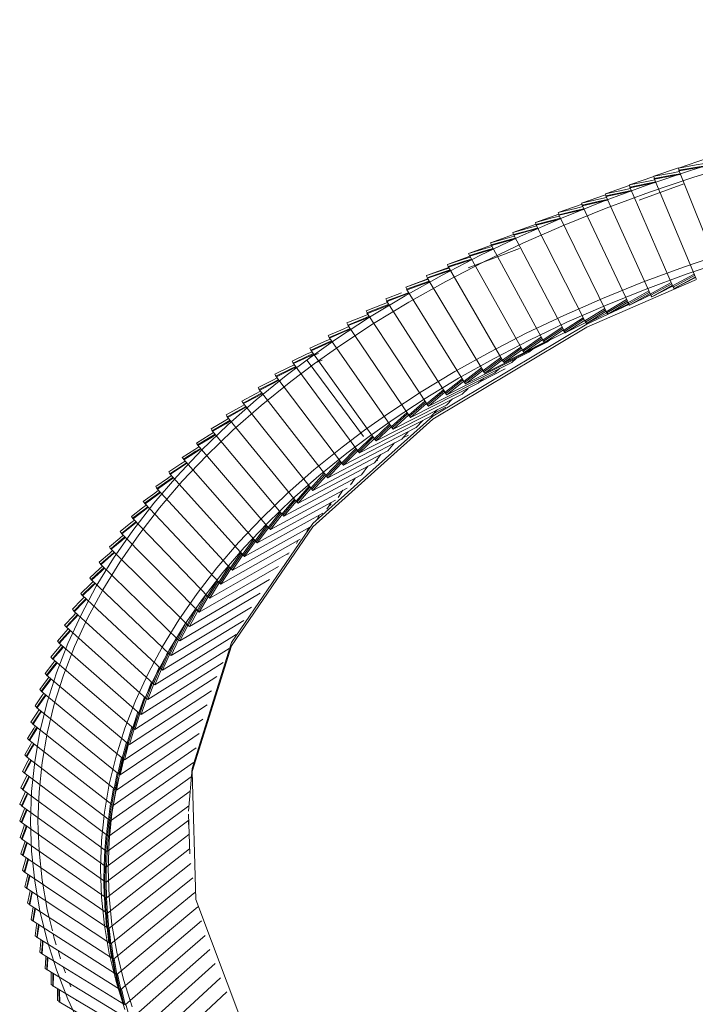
# Model space of a CAD drawing. Header units: millimetres. Extents: x 6154 to 9370, y -3062 to 6985.
# Tile 2 of 22: x 7150 to 7334, y -2905 to -2638. Entities that reach past the tile are written whole.
import ezdxf

# ---------------------------------------------------------------- set-up
doc = ezdxf.new("R2010")
doc.units = ezdxf.units.MM
doc.layers.add('E-LITE-EQPM', color=7, linetype='Continuous', lineweight=20)

# ---------------------------------------------------------------- blocks, each defined once
blk = doc.blocks.new('20116 - 20116 SAIGON IN Ivory white pendant lamp ø700-517438-00 Isometrico PDF')
at = {"layer": 'E-LITE-EQPM', "color": 251, "lineweight": 9, "true_color": 0x636466}
for p, q in [((2224.05, -2678.13), (2340.92, -2637.83)), ((2210.7, -2682.73), (2217.36, -2680.44)), ((2217.34, -2680.39), (2224.05, -2678.08)), ((2235.09, -2706.15), (2224.16, -2678.72)), ((2204.18, -2685.14), (2210.64, -2682.91)), ((2225.47, -2682.41), (2213.39, -2686.91)), ((2228.83, -2708.27), (2217.47, -2680.98)), ((2197.73, -2687.65), (2204.26, -2685.39)), ((2216.54, -2712.72), (2204.33, -2685.73)), ((2222.63, -2710.46), (2210.84, -2683.32)), ((2191.4, -2690.23), (2197.85, -2687.98)), ((2210.52, -2715.07), (2197.88, -2688.24)), ((2185.16, -2692.89), (2191.53, -2690.66)), ((2204.61, -2717.48), (2191.57, -2690.81)), ((2179, -2695.64), (2185.34, -2693.4)), ((2198.78, -2719.97), (2185.33, -2693.47)), ((2172.98, -2698.45), (2179.22, -2696.23)), ((2193.04, -2722.54), (2179.19, -2696.22)), ((2167.04, -2701.35), (2173.23, -2699.13)), ((2187.42, -2725.18), (2173.18, -2699.03)), ((2180.83, -2699.98), (2166.9, -2705.24)), ((2161.25, -2704.32), (2167.34, -2702.1)), ((2181.87, -2727.89), (2167.24, -2701.93)), ((2155.55, -2707.36), (2161.6, -2705.14)), ((2176.46, -2730.66), (2161.45, -2704.89)), ((2228.31, -2707.01), (2222.44, -2710.14)), ((2149.95, -2710.48), (2155.96, -2708.25)), ((2171.14, -2733.51), (2155.76, -2707.93)), ((2222.09, -2709.22), (2216.35, -2712.41)), ((2216.54, -2712.72), (2222.24, -2709.56)), ((2222.63, -2710.46), (2228.45, -2707.35)), ((2222.85, -2710.83), (2228.62, -2707.75)), ((2228.65, -2707.84), (2222.85, -2710.83)), ((2144.5, -2713.66), (2148.75, -2712.08)), ((2165.92, -2736.43), (2150.18, -2711.05)), ((2215.99, -2711.49), (2210.32, -2714.76)), ((2210.52, -2715.07), (2216.14, -2711.83)), ((2210.75, -2715.43), (2216.32, -2712.23)), ((2216.35, -2712.41), (2216.77, -2713.09)), ((2216.77, -2713.09), (2222.41, -2709.96)), ((2222.44, -2710.19), (2216.77, -2713.09)), ((2222.4, -2710.16), (2221.73, -2710.43)), ((2222.44, -2710.14), (2222.85, -2710.83)), ((2160.83, -2739.4), (2144.74, -2714.22)), ((2145.02, -2713.46), (2145.02, -2713.46)), ((2209.95, -2713.86), (2204.41, -2717.17)), ((2204.61, -2717.48), (2210.11, -2714.2)), ((2204.85, -2717.84), (2210.29, -2714.59)), ((2210.48, -2715.01), (2204.85, -2717.84)), ((2210.32, -2714.76), (2210.75, -2715.43)), ((2216.44, -2712.55), (2210.75, -2715.43)), ((2216.46, -2712.61), (2215.39, -2713.07)), ((2155.84, -2742.45), (2139.39, -2717.48)), ((2204.03, -2716.29), (2198.57, -2719.67)), ((2198.78, -2719.97), (2204.19, -2716.62)), ((2199.03, -2720.33), (2204.38, -2717.02)), ((2204.64, -2717.52), (2199.03, -2720.33)), ((2204.41, -2717.17), (2204.85, -2717.84)), ((2198.19, -2718.8), (2192.82, -2722.24)), ((2193.04, -2722.54), (2198.35, -2719.13)), ((2193.29, -2722.9), (2198.55, -2719.52)), ((2198.88, -2720.11), (2193.29, -2722.9)), ((2198.57, -2719.67), (2199.03, -2720.33)), ((2150.98, -2745.55), (2134.2, -2720.79)), ((2193.15, -2722.86), (2176.73, -2731.01)), ((2192.43, -2721.39), (2187.2, -2724.88)), ((2187.42, -2725.18), (2192.6, -2721.72)), ((2187.67, -2725.53), (2192.81, -2722.11)), ((2193.2, -2722.78), (2187.67, -2725.53)), ((2192.82, -2722.24), (2193.29, -2722.9)), ((2146.24, -2748.72), (2129.12, -2724.17)), ((2188.24, -2725.49), (2171.41, -2733.85)), ((2186.8, -2724.04), (2181.65, -2727.6)), ((2181.87, -2727.89), (2186.97, -2724.36)), ((2182.13, -2728.24), (2187.18, -2724.75)), ((2187.67, -2725.49), (2182.13, -2728.24)), ((2187.2, -2724.88), (2187.67, -2725.53)), ((2188.97, -2724.93), (2188.24, -2725.49)), ((2126.24, -2728.51), (2123.89, -2729.46)), ((2141.6, -2751.95), (2124.16, -2727.62)), ((2183.43, -2728.19), (2166.2, -2736.77)), ((2181.24, -2726.78), (2176.24, -2730.37)), ((2176.46, -2730.66), (2181.42, -2727.1)), ((2176.73, -2731.01), (2181.64, -2727.48)), ((2181.65, -2727.6), (2182.13, -2728.24)), ((2184.44, -2727.38), (2183.43, -2728.19)), ((2137.11, -2755.23), (2119.36, -2731.12)), ((2123.2, -2730.4), (2138.49, -2751.09)), ((2125.57, -2731.01), (2127.19, -2730.36)), ((2178.74, -2730.94), (2161.12, -2739.74)), ((2175.82, -2729.57), (2170.91, -2733.22)), ((2171.14, -2733.51), (2176.01, -2729.88)), ((2171.41, -2733.85), (2176.23, -2730.27)), ((2176.24, -2730.37), (2176.73, -2731.01)), ((2179.96, -2729.92), (2178.74, -2730.94)), ((2174.13, -2733.76), (2156.12, -2742.79)), ((2170.49, -2732.43), (2165.69, -2736.14)), ((2165.92, -2736.43), (2170.68, -2732.75)), ((2166.2, -2736.77), (2170.91, -2733.13)), ((2170.08, -2736.23), (2176.92, -2732.7)), ((2170.91, -2733.22), (2171.41, -2733.85)), ((2175.52, -2732.54), (2174.13, -2733.76)), ((2132.73, -2758.58), (2114.67, -2734.7)), ((2165.26, -2735.37), (2160.6, -2739.12)), ((2160.83, -2739.4), (2165.46, -2735.69)), ((2161.12, -2739.74), (2165.69, -2736.06)), ((2165.69, -2736.14), (2166.2, -2736.77)), ((2171.17, -2735.24), (2169.65, -2736.62)), ((2128.49, -2761.97), (2110.13, -2738.32)), ((2169.65, -2736.62), (2151.28, -2745.88)), ((2160.17, -2738.36), (2155.6, -2742.17)), ((2155.84, -2742.45), (2160.37, -2738.67)), ((2156.12, -2742.79), (2160.6, -2739.05)), ((2160.6, -2739.12), (2161.12, -2739.74)), ((2166.89, -2738.01), (2165.27, -2739.55)), ((2165.27, -2739.55), (2146.53, -2749.04)), ((2155.17, -2741.44), (2150.75, -2745.27)), ((2150.98, -2745.55), (2155.37, -2741.75)), ((2162.69, -2740.86), (2161, -2742.54)), ((2124.38, -2765.41), (2105.73, -2742)), ((2161, -2742.54), (2141.9, -2752.28)), ((2150.31, -2744.55), (2146, -2748.44)), ((2151.28, -2745.88), (2155.62, -2742.12)), ((2155.6, -2742.17), (2156.12, -2742.79)), ((2158.59, -2743.77), (2156.86, -2745.57)), ((2157.59, -2744.8), (2160.86, -2743.08)), ((2120.38, -2768.92), (2101.45, -2745.75)), ((2156.86, -2745.57), (2137.42, -2755.55)), ((2146.24, -2748.72), (2150.51, -2744.86)), ((2146.53, -2749.04), (2150.76, -2745.23)), ((2150.75, -2745.27), (2151.28, -2745.88)), ((2151.02, -2745.54), (2150.98, -2745.55)), ((2154.59, -2746.73), (2152.81, -2748.66)), ((2116.54, -2772.46), (2097.34, -2749.53)), ((2152.81, -2748.66), (2133.04, -2758.89)), ((2145.56, -2747.74), (2141.36, -2751.68)), ((2141.6, -2751.95), (2145.77, -2748.04)), ((2141.9, -2752.28), (2146.02, -2748.41)), ((2146, -2748.44), (2146.53, -2749.04)), ((2150.61, -2749.85), (2148.91, -2751.79)), ((2148.91, -2751.79), (2128.8, -2762.28)), ((2140.92, -2751), (2136.87, -2754.96)), ((2137.11, -2755.23), (2141.13, -2751.3)), ((2137.42, -2755.55), (2141.36, -2751.69)), ((2141.36, -2751.68), (2141.9, -2752.28)), ((2149.19, -2751.47), (2150.68, -2750.67)), ((2112.82, -2776.07), (2093.36, -2753.38)), ((2145.11, -2754.98), (2124.69, -2765.72)), ((2136.42, -2754.29), (2132.48, -2758.31)), ((2132.73, -2758.58), (2136.64, -2754.59)), ((2133.04, -2758.89), (2136.9, -2754.96)), ((2136.87, -2754.96), (2137.42, -2755.55)), ((2146.89, -2752.84), (2145.11, -2754.98)), ((2109.26, -2779.7), (2089.54, -2757.27)), ((2132.04, -2757.67), (2128.24, -2761.7)), ((2128.49, -2761.97), (2132.26, -2757.96)), ((2143.2, -2755.98), (2141.43, -2758.22)), ((2141.73, -2757.84), (2142.4, -2757.48)), ((2141.43, -2758.22), (2120.7, -2769.22)), ((2128.8, -2762.28), (2132.53, -2758.32)), ((2132.48, -2758.31), (2133.04, -2758.89)), ((2139.63, -2759.17), (2137.89, -2761.49)), ((2105.82, -2783.39), (2085.86, -2761.21)), ((2137.89, -2761.49), (2116.86, -2772.76)), ((2127.8, -2761.07), (2124.12, -2765.15)), ((2124.38, -2765.41), (2128.03, -2761.36)), ((2124.69, -2765.72), (2128.28, -2761.74)), ((2128.24, -2761.7), (2128.8, -2762.28)), ((2136.18, -2762.41), (2134.91, -2764.2)), ((2102.52, -2787.13), (2082.33, -2765.2)), ((2134, -2765.07), (2113.15, -2776.36)), ((2123.68, -2764.54), (2120.13, -2768.67)), ((2120.38, -2768.92), (2123.91, -2764.83)), ((2120.7, -2769.22), (2124.17, -2765.2)), ((2124.12, -2765.15), (2124.69, -2765.72)), ((2132.85, -2765.7), (2131.54, -2767.64)), ((2135.09, -2763.95), (2135.35, -2763.8)), ((2130.84, -2768.37), (2109.58, -2779.99)), ((2119.69, -2768.08), (2116.28, -2772.21)), ((2116.54, -2772.46), (2119.93, -2768.36)), ((2120.13, -2768.67), (2120.7, -2769.22)), ((2099.38, -2790.9), (2078.96, -2769.22)), ((2116.86, -2772.76), (2120.19, -2768.73)), ((2129.64, -2769.02), (2128.52, -2770.78)), ((2129.09, -2769.89), (2129.72, -2769.53)), ((2096.36, -2794.72), (2075.73, -2773.3)), ((2127.44, -2771.91), (2106.15, -2783.68)), ((2115.85, -2771.64), (2112.56, -2775.82)), ((2112.82, -2776.07), (2116.09, -2771.92)), ((2113.15, -2776.36), (2116.36, -2772.28)), ((2116.28, -2772.21), (2116.86, -2772.76)), ((2126.54, -2772.4), (2125.86, -2773.55)), ((2124.02, -2775.58), (2102.85, -2787.41)), ((2112.14, -2775.27), (2108.99, -2779.46)), ((2109.26, -2779.7), (2112.38, -2775.55)), ((2109.58, -2779.99), (2112.65, -2775.91)), ((2112.56, -2775.82), (2113.15, -2776.36)), ((2123.58, -2775.82), (2123.03, -2776.8)), ((2093.51, -2798.55), (2072.68, -2777.4)), ((2121.24, -2779), (2099.71, -2791.17)), ((2108.57, -2778.93), (2105.56, -2783.15)), ((2105.82, -2783.39), (2108.82, -2779.2)), ((2120.75, -2779.27), (2120.27, -2780.17)), ((2090.8, -2802.44), (2069.77, -2781.55)), ((2106.15, -2783.68), (2109.02, -2779.66)), ((2109.02, -2779.44), (2108.99, -2779.46)), ((2108.99, -2779.46), (2109.58, -2779.99)), ((2118.25, -2782.65), (2096.7, -2794.99)), ((2105.14, -2782.64), (2102.25, -2786.89)), ((2102.52, -2787.13), (2105.39, -2782.91)), ((2102.85, -2787.41), (2105.68, -2783.26)), ((2105.56, -2783.15), (2106.15, -2783.68)), ((2118.02, -2782.81), (2117.88, -2783.1)), ((2067.02, -2785.75), (2067.01, -2785.75)), ((2088.22, -2806.37), (2067.01, -2785.75)), ((2115.38, -2786.35), (2093.85, -2798.82)), ((2101.85, -2786.41), (2099.11, -2790.66)), ((2099.38, -2790.9), (2102.1, -2786.67)), ((2099.71, -2791.17), (2102.39, -2787.01)), ((2102.25, -2786.89), (2102.85, -2787.41)), ((2085.81, -2810.3), (2064.43, -2789.96)), ((2112.95, -2789.9), (2091.14, -2802.7)), ((2098.71, -2790.19), (2096.09, -2794.48)), ((2096.36, -2794.72), (2098.96, -2790.45)), ((2096.7, -2794.99), (2099.26, -2790.79)), ((2099.11, -2790.66), (2099.71, -2791.17)), ((2083.55, -2814.29), (2062, -2794.22)), ((2110.38, -2793.66), (2088.57, -2806.62)), ((2095.71, -2794.04), (2093.24, -2798.32)), ((2093.51, -2798.55), (2095.96, -2794.3)), ((2093.85, -2798.82), (2096.27, -2794.63)), ((2096.09, -2794.48), (2096.7, -2794.99)), ((2108, -2797.41), (2086.16, -2810.56)), ((2092.86, -2797.9), (2090.52, -2802.21)), ((2081.44, -2818.29), (2059.74, -2798.49)), ((2090.8, -2802.44), (2093.12, -2798.16)), ((2091.14, -2802.7), (2093.43, -2798.48)), ((2093.24, -2798.32), (2093.85, -2798.82)), ((2079.48, -2822.32), (2057.64, -2802.8)), ((2105.97, -2801.07), (2083.89, -2814.54)), ((2090.16, -2801.81), (2087.95, -2806.14)), ((2088.22, -2806.37), (2090.42, -2802.06)), ((2088.57, -2806.62), (2090.73, -2802.38)), ((2090.52, -2802.21), (2091.14, -2802.7)), ((2103.85, -2804.89), (2081.78, -2818.54)), ((2087.6, -2805.76), (2085.54, -2810.08)), ((2085.81, -2810.3), (2087.86, -2806.01)), ((2087.95, -2806.14), (2088.57, -2806.62)), ((2077.67, -2826.39), (2055.7, -2807.14)), ((2101.93, -2808.7), (2079.83, -2822.56)), ((2086.16, -2810.56), (2088.18, -2806.32)), ((2076.02, -2830.45), (2053.93, -2811.49)), ((2085.21, -2809.72), (2083.27, -2814.08)), ((2083.55, -2814.29), (2085.46, -2809.97)), ((2083.89, -2814.54), (2085.77, -2810.3)), ((2085.54, -2810.08), (2086.16, -2810.56)), ((2100.31, -2812.44), (2078.02, -2826.62)), ((2082.95, -2813.74), (2081.16, -2818.08)), ((2081.44, -2818.29), (2083.21, -2813.98)), ((2083.27, -2814.08), (2083.89, -2814.54)), ((2074.53, -2834.56), (2052.33, -2815.88)), ((2098.64, -2816.32), (2076.37, -2830.69)), ((2081.78, -2818.54), (2083.53, -2814.29)), ((2080.86, -2817.76), (2079.2, -2822.11)), ((2079.48, -2822.32), (2081.12, -2818)), ((2079.83, -2822.56), (2081.45, -2818.29)), ((2081.16, -2818.08), (2081.78, -2818.54)), ((2073.19, -2838.67), (2050.89, -2820.27)), ((2097.19, -2820.18), (2074.88, -2834.79)), ((2078.92, -2821.82), (2077.39, -2826.18)), ((2077.67, -2826.39), (2079.17, -2822.09)), ((2079.23, -2822.09), (2079.2, -2822.11)), ((2079.2, -2822.11), (2079.83, -2822.56)), ((2072.01, -2842.8), (2049.62, -2824.68)), ((2096, -2823.97), (2073.54, -2838.89)), ((2078.02, -2826.62), (2079.51, -2822.34)), ((2077.13, -2825.91), (2075.75, -2830.25)), ((2076.02, -2830.45), (2077.39, -2826.14)), ((2076.37, -2830.69), (2077.73, -2826.42)), ((2077.39, -2826.18), (2078.02, -2826.62)), ((2070.98, -2846.96), (2048.52, -2829.12)), ((2094.76, -2827.91), (2072.36, -2843.02)), ((2075.5, -2830), (2074.25, -2834.36)), ((2093.78, -2831.8), (2071.33, -2847.17)), ((2074.53, -2834.56), (2075.76, -2830.25)), ((2074.88, -2834.79), (2076.11, -2830.5)), ((2075.75, -2830.25), (2076.37, -2830.69)), ((2070.12, -2851.1), (2047.59, -2833.56)), ((2074.02, -2834.14), (2072.92, -2838.47)), ((2073.19, -2838.67), (2074.29, -2834.37)), ((2073.54, -2838.89), (2074.63, -2834.63)), ((2074.25, -2834.36), (2074.88, -2834.79)), ((2069.41, -2855.28), (2046.82, -2838.02)), ((2092.96, -2835.67), (2070.47, -2851.32)), ((2092.23, -2839.61), (2069.76, -2855.49)), ((2072.71, -2838.27), (2071.73, -2842.61)), ((2072.01, -2842.8), (2072.97, -2838.51)), ((2072.36, -2843.02), (2073.32, -2838.75)), ((2072.92, -2838.47), (2073.54, -2838.89)), ((2046.25, -2842.46), (2046.23, -2842.47)), ((2068.87, -2859.45), (2046.23, -2842.47)), ((2091.65, -2843.55), (2069.22, -2859.65)), ((2071.55, -2842.46), (2070.71, -2846.77)), ((2070.98, -2846.96), (2071.82, -2842.66)), ((2071.33, -2847.17), (2072.17, -2842.89)), ((2071.73, -2842.61), (2072.36, -2843.02)), ((2068.48, -2863.63), (2045.81, -2846.94)), ((2091.32, -2847.42), (2068.83, -2863.83)), ((2070.55, -2846.61), (2069.85, -2850.92)), ((2070.12, -2851.1), (2070.82, -2846.84)), ((2070.47, -2851.32), (2071.17, -2847.07)), ((2070.71, -2846.77), (2071.33, -2847.17)), ((2068.25, -2867.83), (2045.56, -2851.43)), ((2091.02, -2851.39), (2068.6, -2868.02)), ((2069.72, -2850.79), (2069.14, -2855.1)), ((2069.41, -2855.28), (2069.98, -2851.01)), ((2069.76, -2855.49), (2070.33, -2851.23)), ((2069.85, -2850.92), (2070.47, -2851.32)), ((2090.91, -2853.72), (2091.28, -2864.47)), ((2068.18, -2872), (2045.48, -2855.89)), ((2090.98, -2855.27), (2068.53, -2872.19)), ((2069.04, -2854.99), (2068.59, -2859.27)), ((2068.87, -2859.45), (2069.31, -2855.21)), ((2069.14, -2855.1), (2069.76, -2855.49)), ((2069.22, -2859.65), (2069.65, -2855.42)), ((2090.9, -2855.63), (2090.9, -2856.48)), ((2068.52, -2859.19), (2068.21, -2863.46)), ((2068.48, -2863.63), (2068.79, -2859.44)), ((2068.59, -2859.27), (2069.22, -2859.65)), ((2091.02, -2859.21), (2068.62, -2876.38)), ((2068.83, -2863.83), (2069.14, -2859.6)), ((2068.89, -2859.44), (2068.87, -2859.45)), ((2068.27, -2876.2), (2045.57, -2860.38)), ((2068.52, -2880.37), (2045.83, -2864.84)), ((2068.16, -2863.4), (2067.98, -2867.65)), ((2068.21, -2863.46), (2068.83, -2863.83)), ((2068.25, -2867.83), (2068.43, -2863.63)), ((2068.6, -2868.02), (2068.78, -2863.83)), ((2091.21, -2863.14), (2068.86, -2880.56)), ((2067.97, -2867.62), (2067.91, -2871.84)), ((2067.98, -2867.65), (2068.6, -2868.02)), ((2091.53, -2867.09), (2069.27, -2884.73)), ((2068.93, -2884.56), (2046.26, -2869.31)), ((2068.18, -2872), (2068.24, -2867.83)), ((2068.53, -2872.19), (2068.58, -2868.02)), ((2067.91, -2871.84), (2068.53, -2872.19)), ((2067.93, -2871.84), (2068, -2876.04)), ((2068.27, -2876.2), (2068.2, -2872)), ((2068.62, -2876.38), (2068.54, -2872.19)), ((2092.09, -2870.97), (2069.84, -2888.91)), ((2069.5, -2888.74), (2046.86, -2873.78)), ((2092.66, -2874.93), (2070.56, -2893.06)), ((2070.22, -2892.9), (2047.63, -2878.23)), ((2068, -2876.04), (2068.62, -2876.38)), ((2068.06, -2876.07), (2068.25, -2880.21)), ((2068.52, -2880.37), (2068.32, -2876.22)), ((2068.86, -2880.56), (2068.67, -2876.41)), ((2068.25, -2880.21), (2068.86, -2880.56)), ((2068.34, -2880.27), (2068.66, -2884.4)), ((2068.93, -2884.56), (2068.61, -2880.41)), ((2069.27, -2884.73), (2068.94, -2880.49)), ((2093.44, -2878.85), (2071.45, -2897.23)), ((2071.11, -2897.06), (2048.57, -2882.68)), ((2053.04, -2881.74), (2053.92, -2885.34)), ((2094.44, -2882.69), (2072.49, -2901.36)), ((2068.66, -2884.4), (2069.27, -2884.73)), ((2068.79, -2884.47), (2069.23, -2888.59)), ((2069.5, -2888.74), (2069.06, -2884.61)), ((2069.84, -2888.91), (2069.38, -2884.64)), ((2072.15, -2901.2), (2049.67, -2887.1)), ((2069.23, -2888.59), (2069.84, -2888.91)), ((2069.4, -2888.68), (2069.96, -2892.75)), ((2070.22, -2892.9), (2069.66, -2888.82)), ((2070.56, -2893.06), (2069.98, -2888.8)), ((2095.45, -2886.63), (2073.69, -2905.48)), ((2073.35, -2905.33), (2050.95, -2891.51)), ((2055.46, -2890.73), (2056.17, -2892.98)), ((2096.7, -2890.49), (2075.04, -2909.6)), ((2069.96, -2892.75), (2070.56, -2893.06)), ((2070.17, -2892.9), (2070.85, -2896.92)), ((2071.11, -2897.06), (2070.43, -2892.99)), ((2071.45, -2897.23), (2070.73, -2892.93)), ((2098.13, -2894.29), (2076.55, -2913.68)), ((2074.72, -2909.45), (2052.4, -2895.92)), ((2070.85, -2896.92), (2071.45, -2897.23)), ((2071.1, -2897.06), (2071.89, -2901.05)), ((2072.49, -2901.36), (2071.64, -2897.07)), ((2058.6, -2899.68), (2058.93, -2900.55)), ((2072.15, -2901.2), (2071.36, -2897.18)), ((2099.59, -2898.19), (2078.22, -2917.76)), ((2076.23, -2913.54), (2054, -2900.29)), ((2071.89, -2901.05), (2072.49, -2901.36)), ((2072.18, -2901.2), (2073.1, -2905.19)), ((2073.35, -2905.33), (2072.44, -2901.36)), ((2073.69, -2905.48), (2072.7, -2901.17)), ((2101.29, -2901.97), (2080.04, -2921.8)), ((2077.9, -2917.62), (2055.79, -2904.66)), ((2060.38, -2904.09), (2060.51, -2904.38)), ((2073.1, -2905.19), (2073.69, -2905.48)), ((2075.04, -2909.6), (2073.92, -2905.28))]:
    blk.add_line(p, q, dxfattribs=at)
for points in [[(2401.79, -2653.15, 0), (2387.81, -2653.22, 0), (2373.84, -2653.62, 0), (2359.91, -2654.34, 0), (2346.05, -2655.38, 0), (2332.26, -2656.74, 0), (2318.59, -2658.41, 0), (2305.03, -2660.4, 0), (2291.63, -2662.71, 0), (2278.4, -2665.32, 0), (2265.35, -2668.23, 0), (2252.52, -2671.44, 0), (2239.92, -2674.95, 0), (2227.57, -2678.75, 0), (2215.5, -2682.82, 0), (2203.71, -2687.18, 0), (2192.24, -2691.8, 0), (2181.09, -2696.68, 0), (2170.29, -2701.82, 0), (2159.85, -2707.21, 0), (2149.79, -2712.83, 0), (2140.13, -2718.68, 0), (2130.88, -2724.75, 0), (2123.89, -2729.68, 0)], [(2401.77, -2655.15, 0), (2387.84, -2655.22, 0), (2373.92, -2655.62, 0), (2360.04, -2656.33, 0), (2346.22, -2657.37, 0), (2332.48, -2658.72, 0), (2318.85, -2660.39, 0), (2305.35, -2662.38, 0), (2291.99, -2664.67, 0), (2278.81, -2667.27, 0), (2265.81, -2670.18, 0), (2253.03, -2673.38, 0), (2240.48, -2676.87, 0), (2228.19, -2680.65, 0), (2216.17, -2684.71, 0), (2204.43, -2689.04, 0), (2193.01, -2693.64, 0), (2181.92, -2698.5, 0), (2171.18, -2703.61, 0), (2160.8, -2708.97, 0), (2150.8, -2714.56, 0), (2141.2, -2720.37, 0), (2132.01, -2726.4, 0), (2125.07, -2731.3, 0)], [(2401.58, -2676.99, 0), (2388.36, -2677.06, 0), (2375.15, -2677.44, 0), (2361.98, -2678.12, 0), (2348.87, -2679.1, 0), (2335.83, -2680.39, 0), (2322.9, -2681.97, 0), (2310.08, -2683.85, 0), (2297.41, -2686.03, 0), (2284.89, -2688.5, 0), (2272.56, -2691.26, 0), (2260.42, -2694.29, 0), (2248.5, -2697.61, 0), (2236.83, -2701.2, 0), (2225.41, -2705.06, 0), (2214.26, -2709.17, 0), (2203.41, -2713.55, 0), (2192.86, -2718.17, 0), (2182.65, -2723.03, 0), (2172.77, -2728.12, 0), (2163.26, -2733.44, 0), (2154.12, -2738.97, 0), (2145.37, -2744.71, 0), (2138.76, -2749.38, 0)], [(2224.05, -2678.13, 0), (2228.89, -2677.31, 0), (2231.08, -2676.94, 0)], [(2224.16, -2678.72, 0), (2229.01, -2677.9, 0), (2231.29, -2677.52, 0)], [(2231.36, -2677.7, 0), (2229.08, -2678.08, 0), (2224.24, -2678.9, 0)], [(2401.57, -2679.06, 0), (2388.39, -2679.13, 0), (2375.24, -2679.51, 0), (2362.11, -2680.18, 0), (2349.05, -2681.16, 0), (2336.06, -2682.44, 0), (2323.17, -2684.02, 0), (2310.41, -2685.9, 0), (2297.78, -2688.07, 0), (2285.32, -2690.53, 0), (2273.03, -2693.27, 0), (2260.95, -2696.3, 0), (2249.09, -2699.6, 0), (2237.46, -2703.17, 0), (2226.1, -2707.01, 0), (2215, -2711.11, 0), (2204.21, -2715.46, 0), (2193.72, -2720.05, 0), (2183.57, -2724.88, 0), (2173.75, -2729.94, 0), (2164.3, -2735.23, 0), (2155.22, -2740.72, 0), (2146.54, -2746.42, 0), (2139.98, -2751.05, 0)], [(2217.34, -2680.39, 0), (2222.16, -2679.51, 0), (2224.32, -2679.11, 0)], [(2217.55, -2681.15, 0), (2217.44, -2680.77, 0), (2217.34, -2680.39, 0)], [(2217.47, -2680.98, 0), (2222.29, -2680.1, 0), (2224.51, -2679.69, 0)], [(2224.51, -2679.88, 0), (2222.36, -2680.27, 0), (2217.55, -2681.15, 0)], [(2224.24, -2678.9, 0), (2224.14, -2678.51, 0), (2224.05, -2678.13, 0)], [(2210.7, -2682.73, 0), (2215.48, -2681.79, 0), (2217.63, -2681.37, 0)], [(2210.92, -2683.49, 0), (2210.81, -2683.11, 0), (2210.7, -2682.73, 0)], [(2210.84, -2683.32, 0), (2215.62, -2682.38, 0), (2217.86, -2681.93, 0)], [(2217.94, -2682.11, 0), (2215.7, -2682.55, 0), (2210.92, -2683.49, 0)], [(2204.18, -2685.14, 0), (2208.93, -2684.14, 0), (2211, -2683.7, 0)], [(2204.41, -2685.9, 0), (2204.3, -2685.52, 0), (2204.18, -2685.14, 0)], [(2204.33, -2685.73, 0), (2209.07, -2684.73, 0), (2211.25, -2684.27, 0)], [(2211.33, -2684.44, 0), (2209.15, -2684.9, 0), (2204.41, -2685.9, 0)], [(2197.73, -2687.65, 0), (2202.43, -2686.59, 0), (2204.51, -2686.12, 0)], [(2197.97, -2688.41, 0), (2197.85, -2688.03, 0), (2197.73, -2687.65, 0)], [(2197.88, -2688.24, 0), (2202.59, -2687.17, 0), (2204.76, -2686.68, 0)], [(2204.84, -2686.86, 0), (2202.67, -2687.35, 0), (2197.97, -2688.41, 0)], [(2191.4, -2690.23, 0), (2196.06, -2689.11, 0), (2198.07, -2688.63, 0)], [(2191.65, -2690.98, 0), (2191.53, -2690.61, 0), (2191.4, -2690.23, 0)], [(2191.57, -2690.81, 0), (2196.23, -2689.69, 0), (2198.33, -2689.18, 0)], [(2198.41, -2689.36, 0), (2196.31, -2689.86, 0), (2191.65, -2690.98, 0)], [(2185.16, -2692.89, 0), (2189.77, -2691.71, 0), (2191.76, -2691.21, 0)], [(2185.42, -2693.64, 0), (2185.29, -2693.27, 0), (2185.16, -2692.89, 0)], [(2185.33, -2693.47, 0), (2189.95, -2692.29, 0), (2192.03, -2691.76, 0)], [(2192.11, -2691.93, 0), (2190.04, -2692.46, 0), (2185.42, -2693.64, 0)], [(2179, -2695.64, 0), (2183.57, -2694.4, 0), (2185.53, -2693.87, 0)], [(2179.28, -2696.39, 0), (2179.14, -2696.01, 0), (2179, -2695.64, 0)], [(2179.19, -2696.22, 0), (2183.76, -2694.98, 0), (2185.81, -2694.42, 0)], [(2185.9, -2694.6, 0), (2183.85, -2695.15, 0), (2179.28, -2696.39, 0)], [(2172.98, -2698.45, 0), (2177.51, -2697.16, 0), (2179.39, -2696.62, 0)], [(2173.27, -2699.2, 0), (2173.13, -2698.82, 0), (2172.98, -2698.45, 0)], [(2173.18, -2699.03, 0), (2177.7, -2697.73, 0), (2179.68, -2697.16, 0)], [(2179.77, -2697.33, 0), (2177.79, -2697.9, 0), (2173.27, -2699.2, 0)], [(2167.04, -2701.35, 0), (2171.51, -2700, 0), (2173.4, -2699.43, 0)], [(2167.34, -2702.09, 0), (2167.19, -2701.72, 0), (2167.04, -2701.35, 0)], [(2167.24, -2701.93, 0), (2171.72, -2700.57, 0), (2173.69, -2699.98, 0)], [(2173.78, -2700.15, 0), (2171.81, -2700.74, 0), (2167.34, -2702.09, 0)], [(2161.25, -2704.32, 0), (2165.66, -2702.91, 0), (2167.47, -2702.33, 0)], [(2161.56, -2705.05, 0), (2161.4, -2704.68, 0), (2161.25, -2704.32, 0)], [(2161.45, -2704.89, 0), (2165.88, -2703.48, 0), (2167.77, -2702.87, 0)], [(2167.87, -2703.04, 0), (2165.97, -2703.65, 0), (2161.56, -2705.05, 0)], [(2155.55, -2707.36, 0), (2159.91, -2705.89, 0), (2161.69, -2705.3, 0)], [(2155.76, -2707.93, 0), (2160.13, -2706.46, 0), (2162, -2705.83, 0)], [(2162.1, -2706, 0), (2160.23, -2706.63, 0), (2155.87, -2708.09, 0)], [(2149.95, -2710.48, 0), (2154.26, -2708.96, 0), (2156.01, -2708.34, 0)], [(2150.18, -2711.05, 0), (2154.49, -2709.52, 0), (2156.33, -2708.87, 0)], [(2156.43, -2709.04, 0), (2154.59, -2709.69, 0), (2150.29, -2711.21, 0)], [(2155.87, -2708.09, 0), (2155.71, -2707.72, 0), (2155.55, -2707.36, 0)], [(2157.3, -2746.36, 0), (2199.14, -2721.36, 0), (2228.94, -2708.46, 0)], [(2144.74, -2714.22, 0), (2148.99, -2712.64, 0), (2150.76, -2711.99, 0)], [(2150.86, -2712.15, 0), (2149.09, -2712.81, 0), (2144.85, -2714.38, 0)], [(2150.29, -2711.21, 0), (2150.12, -2710.84, 0), (2149.95, -2710.48, 0)], [(2139.15, -2716.92, 0), (2143.33, -2715.29, 0), (2145.01, -2714.64, 0)], [(2139.39, -2717.48, 0), (2143.58, -2715.85, 0), (2145.34, -2715.16, 0)], [(2144.85, -2714.38, 0), (2144.68, -2714.02, 0), (2144.5, -2713.66, 0)], [(2210.55, -2715.18, 0), (2199.14, -2720.51, 0), (2157.3, -2745.51, 0)], [(2139.51, -2717.64, 0), (2139.33, -2717.28, 0), (2139.15, -2716.92, 0)], [(2145.45, -2715.33, 0), (2143.69, -2716.01, 0), (2139.51, -2717.64, 0)], [(2133.95, -2720.23, 0), (2138.07, -2718.55, 0), (2139.67, -2717.9, 0)], [(2134.32, -2720.95, 0), (2134.13, -2720.59, 0), (2133.95, -2720.23, 0)], [(2134.2, -2720.79, 0), (2138.33, -2719.1, 0), (2140.01, -2718.42, 0)], [(2140.12, -2718.58, 0), (2138.44, -2719.27, 0), (2134.32, -2720.95, 0)], [(2128.86, -2723.61, 0), (2132.92, -2721.88, 0), (2134.49, -2721.21, 0)], [(2129.12, -2724.17, 0), (2133.18, -2722.43, 0), (2134.84, -2721.73, 0)], [(2134.95, -2721.89, 0), (2133.3, -2722.59, 0), (2129.24, -2724.33, 0)], [(2123.89, -2727.07, 0), (2127.88, -2725.29, 0), (2129.42, -2724.6, 0)], [(2124.16, -2727.62, 0), (2128.15, -2725.84, 0), (2129.78, -2725.11, 0)], [(2129.89, -2725.27, 0), (2128.27, -2726, 0), (2124.28, -2727.78, 0)], [(2129.24, -2724.33, 0), (2129.05, -2723.97, 0), (2128.86, -2723.61, 0)], [(2119.08, -2730.57, 0), (2123, -2728.74, 0), (2124.47, -2728.06, 0)], [(2119.36, -2731.12, 0), (2123.28, -2729.29, 0), (2124.83, -2728.56, 0)], [(2124.28, -2727.78, 0), (2124.09, -2727.43, 0), (2123.89, -2727.07, 0)], [(2048.01, -2855.63, 0), (2048.29, -2847.5, 0), (2049.14, -2839.39, 0), (2050.54, -2831.3, 0), (2052.51, -2823.26, 0), (2055.03, -2815.27, 0), (2058.1, -2807.34, 0), (2061.71, -2799.5, 0), (2065.86, -2791.75, 0), (2070.55, -2784.1, 0), (2075.76, -2776.57, 0), (2081.48, -2769.17, 0), (2087.71, -2761.91, 0), (2094.43, -2754.81, 0), (2101.64, -2747.86, 0), (2109.33, -2741.09, 0), (2117.47, -2734.51, 0), (2123.89, -2729.68, 0)], [(2119.48, -2731.28, 0), (2119.28, -2730.93, 0), (2119.08, -2730.57, 0)], [(2124.95, -2728.72, 0), (2123.4, -2729.44, 0), (2119.48, -2731.28, 0)], [(2050.01, -2855.63, 0), (2050.29, -2847.64, 0), (2051.12, -2839.66, 0), (2052.5, -2831.71, 0), (2054.43, -2823.8, 0), (2056.91, -2815.93, 0), (2059.94, -2808.12, 0), (2063.5, -2800.39, 0), (2067.6, -2792.74, 0), (2072.22, -2785.19, 0), (2077.37, -2777.75, 0), (2083.03, -2770.44, 0), (2089.19, -2763.25, 0), (2095.85, -2756.21, 0), (2103, -2749.33, 0), (2110.62, -2742.62, 0), (2118.69, -2736.09, 0), (2125.07, -2731.3, 0)], [(2114.38, -2734.16, 0), (2118.23, -2732.27, 0), (2119.68, -2731.56, 0)], [(2114.67, -2734.7, 0), (2118.52, -2732.81, 0), (2120.05, -2732.06, 0)], [(2120.17, -2732.22, 0), (2118.64, -2732.97, 0), (2114.79, -2734.85, 0)], [(2109.84, -2737.78, 0), (2113.62, -2735.85, 0), (2115, -2735.14, 0)], [(2110.13, -2738.32, 0), (2113.91, -2736.38, 0), (2115.37, -2735.63, 0)], [(2115.49, -2735.79, 0), (2114.04, -2736.54, 0), (2110.26, -2738.47, 0)], [(2114.79, -2734.85, 0), (2114.59, -2734.5, 0), (2114.38, -2734.16, 0)], [(2105.43, -2741.46, 0), (2109.13, -2739.49, 0), (2110.48, -2738.76, 0)], [(2105.73, -2742, 0), (2109.43, -2740.02, 0), (2110.86, -2739.25, 0)], [(2110.26, -2738.47, 0), (2110.05, -2738.12, 0), (2109.84, -2737.78, 0)], [(2105.86, -2742.15, 0), (2105.64, -2741.81, 0), (2105.43, -2741.46, 0)], [(2110.98, -2739.41, 0), (2109.56, -2740.17, 0), (2105.86, -2742.15, 0)], [(2101.15, -2745.21, 0), (2104.77, -2743.19, 0), (2106.02, -2742.49, 0)], [(2101.45, -2745.75, 0), (2105.08, -2743.72, 0), (2106.47, -2742.94, 0)], [(2106.6, -2743.09, 0), (2105.21, -2743.87, 0), (2101.58, -2745.89, 0)], [(2157.3, -2745.51, 0), (2124.72, -2774.74, 0), (2102.63, -2807.07, 0), (2091.9, -2841.28, 0), (2090.93, -2852.87, 0)], [(2638.72, -2966.6, 0), (2596.89, -2991.6, 0), (2547.41, -3011.4, 0), (2492.19, -3025.25, 0), (2433.35, -3032.62, 0), (2373.15, -3033.21, 0), (2313.91, -3027.02, 0), (2257.9, -3014.27, 0), (2207.28, -2995.45, 0), (2163.98, -2971.3, 0), (2129.68, -2942.73, 0), (2105.69, -2910.85, 0), (2092.94, -2876.88, 0), (2091.9, -2842.13, 0), (2102.63, -2807.92, 0), (2124.72, -2775.59, 0), (2157.3, -2746.36, 0)], [(2097.03, -2749, 0), (2100.58, -2746.93, 0), (2101.82, -2746.2, 0)], [(2097.34, -2749.53, 0), (2100.89, -2747.46, 0), (2102.22, -2746.68, 0)], [(2102.34, -2746.83, 0), (2101.02, -2747.6, 0), (2097.48, -2749.67, 0)], [(2101.58, -2745.89, 0), (2101.37, -2745.55, 0), (2101.15, -2745.21, 0)], [(2066.98, -2868.54, 0), (2067.24, -2860.85, 0), (2068.04, -2853.17, 0), (2069.37, -2845.52, 0), (2071.23, -2837.91, 0), (2073.61, -2830.35, 0), (2076.52, -2822.85, 0), (2079.94, -2815.43, 0), (2083.87, -2808.09, 0), (2088.3, -2800.86, 0), (2093.23, -2793.73, 0), (2098.64, -2786.73, 0), (2104.54, -2779.87, 0), (2110.9, -2773.14, 0), (2117.72, -2766.57, 0), (2124.98, -2760.17, 0), (2132.69, -2753.94, 0), (2138.76, -2749.38, 0)], [(2097.48, -2749.67, 0), (2097.25, -2749.34, 0), (2097.03, -2749, 0)], [(2069.05, -2868.54, 0), (2069.31, -2860.99, 0), (2070.09, -2853.46, 0), (2071.4, -2845.94, 0), (2073.22, -2838.46, 0), (2075.57, -2831.03, 0), (2078.42, -2823.66, 0), (2081.79, -2816.35, 0), (2085.66, -2809.12, 0), (2090.03, -2801.99, 0), (2094.9, -2794.96, 0), (2100.25, -2788.04, 0), (2106.07, -2781.25, 0), (2112.37, -2774.6, 0), (2119.12, -2768.1, 0), (2126.32, -2761.75, 0), (2133.96, -2755.58, 0), (2139.98, -2751.05, 0)], [(2093.04, -2752.86, 0), (2096.5, -2750.74, 0), (2097.73, -2749.99, 0)], [(2093.36, -2753.38, 0), (2096.83, -2751.26, 0), (2098.13, -2750.47, 0)], [(2098.26, -2750.62, 0), (2096.96, -2751.41, 0), (2093.49, -2753.53, 0)], [(2089.21, -2756.74, 0), (2092.6, -2754.59, 0), (2093.76, -2753.85, 0)], [(2089.54, -2757.27, 0), (2092.93, -2755.1, 0), (2094.16, -2754.32, 0)], [(2094.29, -2754.47, 0), (2093.06, -2755.25, 0), (2089.68, -2757.41, 0)], [(2093.49, -2753.53, 0), (2093.27, -2753.19, 0), (2093.04, -2752.86, 0)], [(2085.53, -2760.69, 0), (2088.83, -2758.49, 0), (2089.96, -2757.74, 0)], [(2089.68, -2757.41, 0), (2089.45, -2757.08, 0), (2089.21, -2756.74, 0)], [(2086, -2761.34, 0), (2085.77, -2761.02, 0), (2085.53, -2760.69, 0)], [(2085.86, -2761.21, 0), (2089.17, -2759, 0), (2090.36, -2758.2, 0)], [(2090.49, -2758.35, 0), (2089.3, -2759.14, 0), (2086, -2761.34, 0)], [(2081.99, -2764.69, 0), (2085.2, -2762.45, 0), (2086.29, -2761.69, 0)], [(2082.33, -2765.2, 0), (2085.55, -2762.96, 0), (2086.71, -2762.14, 0)], [(2086.84, -2762.29, 0), (2085.68, -2763.1, 0), (2082.47, -2765.34, 0)], [(2078.61, -2768.71, 0), (2081.74, -2766.43, 0), (2082.77, -2765.68, 0)], [(2082.47, -2765.34, 0), (2082.23, -2765.01, 0), (2081.99, -2764.69, 0)], [(2079.1, -2769.36, 0), (2078.86, -2769.03, 0), (2078.61, -2768.71, 0)], [(2078.96, -2769.22, 0), (2082.09, -2766.93, 0), (2083.19, -2766.14, 0)], [(2083.32, -2766.28, 0), (2082.23, -2767.08, 0), (2079.1, -2769.36, 0)], [(2075.38, -2772.8, 0), (2078.42, -2770.48, 0), (2079.42, -2769.71, 0)], [(2075.73, -2773.3, 0), (2078.78, -2770.98, 0), (2079.85, -2770.16, 0)], [(2079.98, -2770.3, 0), (2078.92, -2771.12, 0), (2075.88, -2773.44, 0)], [(2072.32, -2776.9, 0), (2075.27, -2774.55, 0), (2076.21, -2773.8, 0)], [(2075.88, -2773.44, 0), (2075.63, -2773.12, 0), (2075.38, -2772.8, 0)], [(2072.68, -2777.4, 0), (2075.63, -2775.04, 0), (2076.63, -2774.24, 0)], [(2076.77, -2774.38, 0), (2075.77, -2775.18, 0), (2072.82, -2777.54, 0)], [(2069.4, -2781.06, 0), (2072.27, -2778.66, 0), (2073.1, -2777.96, 0)], [(2069.77, -2781.55, 0), (2072.63, -2779.15, 0), (2073.6, -2778.34, 0)], [(2073.74, -2778.48, 0), (2072.78, -2779.29, 0), (2069.92, -2781.68, 0)], [(2072.82, -2777.54, 0), (2072.57, -2777.22, 0), (2072.32, -2776.9, 0)], [(2066.64, -2785.26, 0), (2069.41, -2782.83, 0), (2070.28, -2782.06, 0)], [(2069.92, -2781.68, 0), (2069.66, -2781.37, 0), (2069.4, -2781.06, 0)], [(2067.01, -2785.75, 0), (2069.79, -2783.31, 0), (2070.72, -2782.49, 0)], [(2070.86, -2782.63, 0), (2069.93, -2783.45, 0), (2067.16, -2785.88, 0)], [(2064.06, -2789.47, 0), (2066.73, -2787.01, 0), (2067.54, -2786.26, 0)], [(2064.43, -2789.96, 0), (2067.11, -2787.49, 0), (2067.98, -2786.69, 0)], [(2068.12, -2786.82, 0), (2067.26, -2787.62, 0), (2064.58, -2790.08, 0)], [(2067.16, -2785.88, 0), (2066.9, -2785.57, 0), (2066.64, -2785.26, 0)], [(2064.58, -2790.08, 0), (2064.32, -2789.78, 0), (2064.06, -2789.47, 0)], [(2061.62, -2793.74, 0), (2064.2, -2791.24, 0), (2064.98, -2790.48, 0)], [(2062, -2794.22, 0), (2064.58, -2791.71, 0), (2065.42, -2790.9, 0)], [(2065.57, -2791.04, 0), (2064.73, -2791.84, 0), (2062.15, -2794.34, 0)], [(2059.35, -2798.01, 0), (2061.84, -2795.48, 0), (2062.56, -2794.74, 0)], [(2059.74, -2798.49, 0), (2062.23, -2795.95, 0), (2063.01, -2795.16, 0)], [(2063.15, -2795.29, 0), (2062.38, -2796.08, 0), (2059.89, -2798.61, 0)], [(2062.15, -2794.34, 0), (2061.88, -2794.04, 0), (2061.62, -2793.74, 0)], [(2059.89, -2798.61, 0), (2059.62, -2798.31, 0), (2059.35, -2798.01, 0)], [(2057.25, -2802.33, 0), (2059.64, -2799.76, 0), (2060.33, -2799.02, 0)], [(2057.64, -2802.8, 0), (2060.03, -2800.23, 0), (2060.77, -2799.43, 0)], [(2060.92, -2799.56, 0), (2060.18, -2800.36, 0), (2057.79, -2802.92, 0)], [(2055.3, -2806.68, 0), (2057.59, -2804.08, 0), (2058.25, -2803.34, 0)], [(2057.79, -2802.92, 0), (2057.52, -2802.62, 0), (2057.25, -2802.33, 0)], [(2055.7, -2807.14, 0), (2057.99, -2804.55, 0), (2058.7, -2803.74, 0)], [(2058.84, -2803.87, 0), (2058.14, -2804.67, 0), (2055.85, -2807.26, 0)], [(2053.53, -2811.03, 0), (2055.72, -2808.41, 0), (2056.32, -2807.69, 0)], [(2053.93, -2811.49, 0), (2056.12, -2808.86, 0), (2056.77, -2808.08, 0)], [(2056.92, -2808.21, 0), (2056.28, -2808.99, 0), (2054.09, -2811.61, 0)], [(2055.85, -2807.26, 0), (2055.58, -2806.97, 0), (2055.3, -2806.68, 0)], [(2054.09, -2811.61, 0), (2053.81, -2811.32, 0), (2053.53, -2811.03, 0)], [(2051.92, -2815.42, 0), (2054.01, -2812.78, 0), (2054.58, -2812.05, 0)], [(2052.33, -2815.88, 0), (2054.41, -2813.23, 0), (2055.02, -2812.45, 0)], [(2055.19, -2812.56, 0), (2054.57, -2813.35, 0), (2052.48, -2815.99, 0)], [(2050.48, -2819.82, 0), (2052.47, -2817.14, 0), (2052.99, -2816.44, 0)], [(2050.89, -2820.27, 0), (2052.88, -2817.59, 0), (2053.45, -2816.82, 0)], [(2052.48, -2815.99, 0), (2052.2, -2815.71, 0), (2051.92, -2815.42, 0)], [(2053.6, -2816.95, 0), (2053.04, -2817.71, 0), (2051.05, -2820.38, 0)], [(2049.21, -2824.24, 0), (2051.09, -2821.54, 0), (2051.58, -2820.84, 0)], [(2049.62, -2824.68, 0), (2051.51, -2821.98, 0), (2052.02, -2821.24, 0)], [(2052.19, -2821.34, 0), (2051.66, -2822.1, 0), (2049.78, -2824.79, 0)], [(2051.05, -2820.38, 0), (2050.77, -2820.1, 0), (2050.48, -2819.82, 0)], [(2049.78, -2824.79, 0), (2049.49, -2824.52, 0), (2049.21, -2824.24, 0)], [(2048.1, -2828.68, 0), (2049.88, -2825.96, 0), (2050.34, -2825.26, 0)], [(2048.52, -2829.12, 0), (2050.3, -2826.4, 0), (2050.8, -2825.63, 0)], [(2050.95, -2825.76, 0), (2050.45, -2826.51, 0), (2048.67, -2829.23, 0)], [(2047.17, -2833.12, 0), (2048.84, -2830.38, 0), (2049.25, -2829.71, 0)], [(2047.59, -2833.56, 0), (2049.26, -2830.81, 0), (2049.71, -2830.07, 0)], [(2049.87, -2830.19, 0), (2049.42, -2830.92, 0), (2047.75, -2833.66, 0)], [(2048.67, -2829.23, 0), (2048.39, -2828.96, 0), (2048.1, -2828.68, 0)], [(2046.4, -2837.59, 0), (2047.97, -2834.83, 0), (2048.35, -2834.15, 0)], [(2046.82, -2838.02, 0), (2048.4, -2835.25, 0), (2048.82, -2834.51, 0)], [(2048.97, -2834.63, 0), (2048.55, -2835.36, 0), (2046.98, -2838.13, 0)], [(2047.75, -2833.66, 0), (2047.46, -2833.39, 0), (2047.17, -2833.12, 0)], [(2046.98, -2838.13, 0), (2046.69, -2837.86, 0), (2046.4, -2837.59, 0)], [(2045.81, -2842.05, 0), (2047.27, -2839.27, 0), (2047.61, -2838.62, 0)], [(2046.23, -2842.47, 0), (2047.7, -2839.69, 0), (2048.07, -2838.97, 0)], [(2048.23, -2839.09, 0), (2047.86, -2839.79, 0), (2046.39, -2842.58, 0)], [(2045.38, -2846.52, 0), (2046.74, -2843.72, 0), (2047.05, -2843.08, 0)], [(2046.39, -2842.58, 0), (2046.1, -2842.31, 0), (2045.81, -2842.05, 0)], [(2045.81, -2846.94, 0), (2047.17, -2844.14, 0), (2047.51, -2843.43, 0)], [(2047.67, -2843.55, 0), (2047.33, -2844.24, 0), (2045.97, -2847.04, 0)], [(2045.12, -2851.01, 0), (2046.38, -2848.2, 0), (2046.66, -2847.56, 0)], [(2045.97, -2847.04, 0), (2045.68, -2846.78, 0), (2045.38, -2846.52, 0)], [(2045.56, -2851.43, 0), (2046.81, -2848.61, 0), (2047.12, -2847.91, 0)], [(2047.27, -2848.02, 0), (2046.97, -2848.71, 0), (2045.72, -2851.53, 0)], [(2045.72, -2851.53, 0), (2045.42, -2851.27, 0), (2045.12, -2851.01, 0)], [(2045.04, -2855.48, 0), (2046.18, -2852.65, 0), (2046.43, -2852.05, 0)], [(2045.48, -2855.89, 0), (2046.62, -2853.05, 0), (2046.89, -2852.39, 0)], [(2047.04, -2852.5, 0), (2046.78, -2853.16, 0), (2045.64, -2855.99, 0)], [(2045.64, -2855.99, 0), (2045.34, -2855.74, 0), (2045.04, -2855.48, 0)], [(2045.13, -2859.98, 0), (2046.16, -2857.13, 0), (2046.38, -2856.53, 0)], [(2045.57, -2860.38, 0), (2046.6, -2857.53, 0), (2046.84, -2856.86, 0)], [(2047, -2856.97, 0), (2046.76, -2857.63, 0), (2045.73, -2860.47, 0)], [(2048.01, -2855.63, 0), (2048.29, -2863.76, 0), (2049.14, -2871.87, 0), (2050.54, -2879.96, 0), (2052.51, -2888, 0), (2055.03, -2895.99, 0), (2058.1, -2903.92, 0), (2061.71, -2911.76, 0), (2065.86, -2919.51, 0), (2070.55, -2927.16, 0), (2075.76, -2934.69, 0), (2081.48, -2942.09, 0), (2083.94, -2944.96, 0)], [(2050.01, -2855.63, 0), (2050.29, -2863.62, 0), (2051.12, -2871.59, 0), (2052.5, -2879.55, 0), (2052.97, -2881.48, 0)], [(2045.73, -2860.47, 0), (2045.43, -2860.23, 0), (2045.13, -2859.98, 0)], [(2045.38, -2864.45, 0), (2046.31, -2861.59, 0), (2046.49, -2861.02, 0)], [(2045.83, -2864.84, 0), (2046.75, -2861.98, 0), (2046.95, -2861.35, 0)], [(2047.11, -2861.45, 0), (2046.91, -2862.08, 0), (2045.99, -2864.93, 0)], [(2045.99, -2864.93, 0), (2045.68, -2864.69, 0), (2045.38, -2864.45, 0)], [(2045.81, -2868.92, 0), (2046.63, -2866.05, 0), (2046.79, -2865.5, 0)], [(2046.26, -2869.31, 0), (2047.07, -2866.44, 0), (2047.25, -2865.81, 0)], [(2047.4, -2865.92, 0), (2047.23, -2866.53, 0), (2046.41, -2869.4, 0)], [(2046.41, -2869.4, 0), (2046.11, -2869.16, 0), (2045.81, -2868.92, 0)], [(2046.41, -2873.4, 0), (2047.12, -2870.52, 0), (2047.25, -2869.98, 0)], [(2046.86, -2873.78, 0), (2047.56, -2870.9, 0), (2047.71, -2870.29, 0)], [(2066.98, -2868.54, 0), (2067.24, -2876.23, 0), (2068.04, -2883.91, 0), (2069.37, -2891.56, 0), (2071.23, -2899.17, 0), (2073.61, -2906.73, 0)], [(2069.05, -2868.54, 0), (2069.31, -2876.09, 0), (2070.09, -2883.62, 0), (2071.4, -2891.14, 0), (2073.22, -2898.62, 0), (2075.57, -2906.05, 0)], [(2047.87, -2870.39, 0), (2047.72, -2870.99, 0), (2047.02, -2873.87, 0)], [(2047.02, -2873.87, 0), (2046.71, -2873.64, 0), (2046.41, -2873.4, 0)], [(2047.18, -2877.85, 0), (2047.77, -2874.96, 0), (2047.88, -2874.46, 0)], [(2047.63, -2878.23, 0), (2048.22, -2875.33, 0), (2048.34, -2874.76, 0)], [(2048.49, -2874.87, 0), (2048.38, -2875.43, 0), (2047.78, -2878.31, 0)], [(2047.78, -2878.31, 0), (2047.48, -2878.08, 0), (2047.18, -2877.85, 0)], [(2048.12, -2882.31, 0), (2048.6, -2879.41, 0), (2048.69, -2878.92, 0)], [(2048.57, -2882.68, 0), (2049.05, -2879.78, 0), (2049.15, -2879.21, 0)], [(2049.3, -2879.32, 0), (2049.21, -2879.87, 0), (2048.72, -2882.77, 0)], [(2048.72, -2882.77, 0), (2048.42, -2882.54, 0), (2048.12, -2882.31, 0)], [(2049.22, -2886.73, 0), (2049.6, -2883.83, 0), (2049.66, -2883.38, 0)], [(2049.67, -2887.1, 0), (2050.05, -2884.19, 0), (2050.11, -2883.67, 0)], [(2050.27, -2883.77, 0), (2050.2, -2884.28, 0), (2049.83, -2887.18, 0)], [(2054.13, -2886.23, 0), (2054.43, -2887.46, 0), (2054.98, -2889.18, 0)], [(2049.83, -2887.18, 0), (2049.53, -2886.96, 0), (2049.22, -2886.73, 0)], [(2050.5, -2891.15, 0), (2050.76, -2888.25, 0), (2050.8, -2887.81, 0)], [(2050.95, -2891.51, 0), (2051.21, -2888.61, 0), (2051.26, -2888.09, 0)], [(2051.42, -2888.19, 0), (2051.37, -2888.69, 0), (2051.11, -2891.6, 0)], [(2051.11, -2891.6, 0), (2050.8, -2891.37, 0), (2050.5, -2891.15, 0)], [(2051.95, -2895.57, 0), (2052.1, -2892.66, 0), (2052.12, -2892.24, 0)], [(2052.4, -2895.92, 0), (2052.55, -2893.01, 0), (2052.57, -2892.52, 0)], [(2052.73, -2892.61, 0), (2052.71, -2893.09, 0), (2052.55, -2896, 0)], [(2052.55, -2896, 0), (2052.25, -2895.78, 0), (2051.95, -2895.57, 0)], [(2053.55, -2899.94, 0), (2053.59, -2897.03, 0), (2053.6, -2896.65, 0)], [(2054, -2900.29, 0), (2054.04, -2897.38, 0), (2054.05, -2896.93, 0)], [(2054.21, -2897.02, 0), (2054.2, -2897.46, 0), (2054.16, -2900.37, 0)], [(2056.86, -2895.16, 0), (2056.91, -2895.33, 0), (2057.47, -2896.78, 0)], [(2054.16, -2900.37, 0), (2053.86, -2900.15, 0), (2053.55, -2899.94, 0)], [(2055.34, -2904.31, 0), (2055.27, -2901.4, 0), (2055.26, -2901.04, 0)], [(2055.79, -2904.66, 0), (2055.72, -2901.74, 0), (2055.7, -2901.3, 0)], [(2055.86, -2901.4, 0), (2055.87, -2901.82, 0), (2055.94, -2904.73, 0)], [(2055.94, -2904.73, 0), (2055.64, -2904.52, 0), (2055.34, -2904.31, 0)]]:
    blk.add_polyline3d(points, dxfattribs=at)

msp = doc.modelspace()

# ---------------------------------------------------------------- block references
at = {"layer": 'E-LITE-EQPM', "color": 8, "lineweight": 9, "true_color": 0x808080}
msp.add_blockref('20116 - 20116 SAIGON IN Ivory white pendant lamp ø700-517438-00 Isometrico PDF', (5104.93, 0), dxfattribs=at)

doc.saveas('drawing.dxf')
